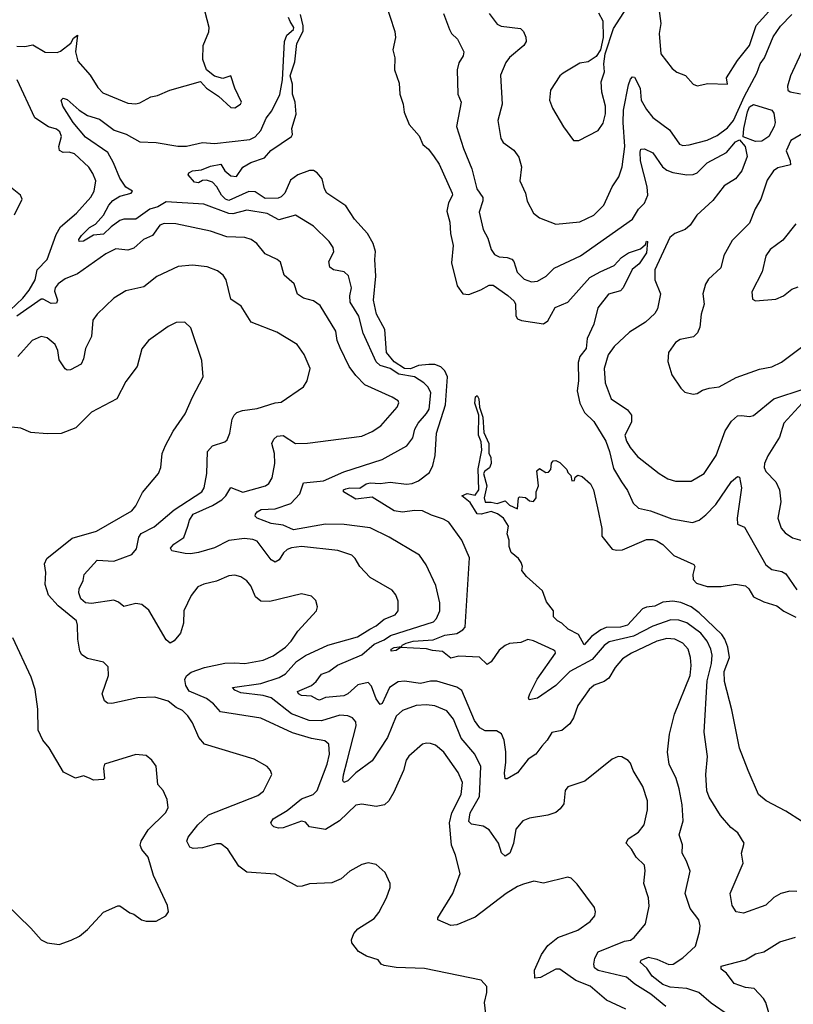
# Model space of a CAD drawing. Extents: x 1245515 to 1420776, y 606314 to 671314.
# Tile 196 of 256: x 1347229 to 1351062, y 620956 to 625834. Entities that reach past the tile are written whole.
import ezdxf

# ---------------------------------------------------------------- set-up
doc = ezdxf.new("R2010")
doc.units = 0

msp = doc.modelspace()

# ---------------------------------------------------------------- linework, layer by layer
at = {"layer": '0CON10XD'}
for points in [[(1349014.2, 626004.2), (1349088.2, 625775), (1349090.5, 625745), (1349078.6, 625685), (1349087.1, 625645), (1349086, 625585), (1349108.7, 625518.7), (1349112.7, 625465), (1349129.5, 625415), (1349134.4, 625375), (1349158.6, 625315), (1349208.3, 625258.3), (1349226.7, 625215), (1349255, 625191.5), (1349282.3, 625155)], [(1350096.9, 625866.9), (1350117.4, 625827.4), (1350120, 625745), (1350106, 625685), (1350085, 625651.2), (1350045.6, 625624.4), (1350005, 625617.5), (1349920.9, 625569.1), (1349904.5, 625555.5), (1349859.4, 625485), (1349854.3, 625435), (1349869.4, 625395), (1349923.2, 625303.2), (1349973.3, 625235), (1350000, 625235), (1350095.5, 625284.5), (1350119.7, 625320.3), (1350131.9, 625368.1), (1350131.8, 625405), (1350113.3, 625475), (1350109.4, 625525), (1350125.7, 625575), (1350122.9, 625615), (1350130, 625665), (1350170.7, 625789.3), (1350255, 625920.6)], [(1350391.1, 625925), (1350406.1, 625815), (1350397.3, 625765), (1350405.6, 625665), (1350462, 625592), (1350484.5, 625574.5), (1350526.9, 625556.9), (1350565, 625514), (1350585, 625506), (1350637.7, 625517.7), (1350735, 625513.8), (1350731.2, 625545), (1350785, 625630.8), (1350844.7, 625705.3), (1350878.5, 625805), (1350941.3, 625875)], [(1347215, 625701.7), (1347255, 625700.7), (1347295, 625709.1), (1347355, 625673.5), (1347415, 625671.9), (1347432.1, 625677.9), (1347482, 625718), (1347495, 625742.5), (1347515, 625756.7), (1347506.3, 625675), (1347517.8, 625627.8), (1347578.2, 625558.2), (1347617.1, 625497.1), (1347641.6, 625471.6), (1347765, 625420), (1347805, 625416), (1347825, 625421.2), (1347878.3, 625451.7), (1347912.3, 625457.7), (1347972.5, 625485), (1348125, 625526.7), (1348154.5, 625494.5), (1348214.3, 625454.3), (1348275, 625398.8), (1348295, 625396.2), (1348323.8, 625415), (1348328, 625425), (1348295.1, 625495.1), (1348276, 625556), (1348235, 625542.5), (1348195, 625553.6), (1348155.4, 625585), (1348135.8, 625635.8), (1348137.9, 625705), (1348166.5, 625773.5), (1348167.3, 625795), (1348138.1, 625908.1)], [(1349328.8, 625865), (1349358.8, 625785), (1349368.8, 625765), (1349397.8, 625737.8), (1349430, 625675), (1349425.6, 625655), (1349405, 625620), (1349396.2, 625585), (1349399.2, 625465), (1349416.7, 625425), (1349393.3, 625305), (1349427.1, 625195), (1349468.5, 625095), (1349493.1, 624995), (1349523.6, 624953.6), (1349523.6, 624936.4), (1349505, 624880), (1349525.6, 624795), (1349548.8, 624751.2), (1349564.5, 624694.5), (1349580.7, 624670.7), (1349605, 624658.9), (1349645, 624656.2), (1349667.3, 624647.3), (1349677.8, 624635), (1349693, 624583), (1349728.9, 624548.9), (1349765.5, 624535.5), (1349795, 624538.5), (1349837.3, 624562.7), (1349876.7, 624603.3), (1350006.8, 624663.2), (1350265, 624845.5), (1350294.3, 624895.7), (1350325.2, 624924.8), (1350341.4, 624965), (1350337.2, 625005), (1350304.7, 625135), (1350302.3, 625177.7), (1350307.1, 625192.9), (1350325, 625194.3), (1350365, 625173.8), (1350413.9, 625105), (1350435, 625088.4), (1350465, 625076.7), (1350535, 625065.3), (1350565, 625066.8), (1350585, 625074.7), (1350615.8, 625105), (1350635.4, 625125), (1350730, 625175), (1350775, 625229.2), (1350795, 625239.2), (1350823.3, 625205), (1350833.3, 625156.7), (1350807.4, 625085), (1350775.4, 625044.6), (1350719, 625011), (1350662.5, 624937.5), (1350583.1, 624865), (1350551.4, 624815), (1350525.3, 624794.7), (1350474, 624775), (1350450, 624755), (1350375.6, 624595), (1350375.8, 624545.8), (1350403.8, 624475), (1350389.1, 624400.9), (1350375, 624378.8), (1350329.2, 624335), (1350250.9, 624285), (1350174.6, 624215), (1350145, 624172.9), (1350124.7, 624105.3), (1350129.6, 624035), (1350160, 623955), (1350240.8, 623900.8), (1350260.6, 623875), (1350259.5, 623840.5), (1350227.1, 623775), (1350235, 623746.2), (1350253.1, 623715), (1350289.7, 623669.7), (1350398, 623585), (1350439.3, 623559.3), (1350477.6, 623547.6), (1350555, 623547.1), (1350620.6, 623585), (1350679.6, 623675), (1350723.4, 623796.6), (1350755.5, 623845), (1350785, 623870.5), (1350805, 623873.6), (1350845, 623867.8), (1350865, 623872.5), (1350965, 623955.4), (1351115, 624005.5)], [(1349554.5, 625865), (1349595, 625810.9), (1349615, 625802.3), (1349710.4, 625790.4), (1349725.5, 625775.5), (1349737.4, 625747.4), (1349738.5, 625725), (1349727.5, 625705), (1349655, 625645.6), (1349638.3, 625621.7), (1349610.7, 625559.3), (1349620, 625415), (1349597.3, 625335), (1349613.3, 625245), (1349624.2, 625225), (1349676.5, 625186.5), (1349701.8, 625151.8), (1349715.4, 625105.4), (1349707.3, 625035), (1349735.5, 624975), (1349742.9, 624935), (1349774.2, 624875), (1349805, 624851.4), (1349885, 624821.4), (1350005, 624832.5), (1350074.1, 624865.9), (1350123.5, 624915), (1350165, 625005.8), (1350198.2, 625055), (1350213.2, 625105), (1350227.9, 625205), (1350218.8, 625325), (1350220.6, 625385), (1350245, 625511.2), (1350255, 625538.8), (1350265, 625550), (1350275, 625548.8), (1350303.1, 625495), (1350308.2, 625435), (1350335, 625388.1), (1350365, 625348.9), (1350448.7, 625288.7), (1350497.8, 625217.8), (1350515, 625210.5), (1350545, 625212.9), (1350635, 625236.9), (1350685, 625260), (1350735, 625297.6), (1350765, 625334), (1350819.7, 625455), (1350881.4, 625568.6), (1350898.1, 625615), (1350919.1, 625645), (1350961.9, 625748.1), (1350998.3, 625801.7), (1351055, 625859.4)], [(1350745, 620898.5), (1350655, 620961.1), (1350593.1, 621015), (1350535, 621034.1), (1350451.3, 621041.3), (1350414.7, 621054.7), (1350361.9, 621095), (1350336.1, 621136.1), (1350303.8, 621165), (1350308.6, 621175), (1350345, 621189.5), (1350385, 621180), (1350445, 621153.1), (1350465.8, 621155), (1350515, 621186.5), (1350576.7, 621245), (1350597.5, 621315), (1350600, 621345), (1350592.9, 621375), (1350550.9, 621430.9), (1350525.5, 621505), (1350550, 621615), (1350533.3, 621665), (1350511.9, 621705), (1350513, 621747), (1350495.6, 621795), (1350515.5, 621865), (1350510.4, 621945), (1350496.5, 622023.5), (1350482.2, 622075), (1350446.6, 622146.6), (1350438.2, 622205), (1350448.2, 622295), (1350473.6, 622393.6), (1350550.6, 622585), (1350555.3, 622635), (1350552.9, 622675), (1350541.6, 622715), (1350515.2, 622745.2), (1350475, 622764.2), (1350435, 622767.6), (1350385, 622755.2), (1350260, 622695), (1350215, 622667.1), (1350179.1, 622625), (1350147.9, 622572.1), (1350124.2, 622555.8), (1350075, 622536.4), (1350050.5, 622515), (1349995, 622436), (1349972.5, 622375), (1349954.3, 622345), (1349915, 622312), (1349865, 622303.3), (1349843.1, 622265), (1349815.6, 622235), (1349785.6, 622195), (1349748.8, 622171.2), (1349695, 622102.9), (1349645, 622072.5), (1349635, 622072.5), (1349630.7, 622100.7), (1349638.1, 622155), (1349637.1, 622207.1), (1349629.5, 622265), (1349616.8, 622296.8), (1349590.8, 622310.8), (1349535, 622310.5), (1349509.4, 622325), (1349482.3, 622362.3), (1349420, 622510), (1349395, 622527.7), (1349295, 622557.4), (1349265, 622557.3), (1349215, 622545.8), (1349135, 622557.2), (1349105, 622553.8), (1349061.8, 622525), (1349025, 622446), (1349015, 622440.8), (1348995, 622469.2), (1348972.2, 622532.2), (1348955, 622550), (1348905, 622538.5), (1348855.3, 622494.7), (1348835.3, 622484.7), (1348745, 622475.6), (1348715, 622462.5), (1348705, 622465.6), (1348675, 622482.2), (1348625, 622486.6), (1348610, 622495), (1348606, 622505), (1348675, 622534.7), (1348698.1, 622555), (1348725, 622591.9), (1348761.2, 622605), (1348803.6, 622636.4), (1348925, 622688.1), (1348985, 622740.7), (1349035, 622761.9), (1349066.6, 622783.4), (1349278.7, 622851.3), (1349293.4, 622866.6), (1349310.3, 622905), (1349310.3, 622945), (1349291.1, 623031.1), (1349242.7, 623132.7), (1349210.4, 623180.4), (1349059.6, 623269.6), (1348965, 623315.9), (1348836.2, 623333.8), (1348745, 623335.3), (1348585, 623306.3), (1348535, 623329), (1348475, 623338.1), (1348406, 623365), (1348395.5, 623375), (1348397.3, 623385), (1348405, 623396.3), (1348425, 623406.6), (1348495, 623411.4), (1348573.3, 623436.7), (1348617.5, 623485), (1348635, 623538.6), (1348735, 623548.5), (1348835.3, 623594.7), (1349024.7, 623655.3), (1349147.6, 623722.4), (1349177, 623763), (1349187.5, 623805), (1349202.5, 623835), (1349245, 623882.7), (1349257.2, 623905), (1349265.4, 623985), (1349252.8, 624012.8), (1349231.2, 624035), (1349185, 624064.7), (1349107.6, 624077.6), (1349065, 624105.2), (1349015, 624120.9), (1348995, 624138.5), (1348930.5, 624280.5), (1348908.6, 624365), (1348867.1, 624435), (1348865.3, 624465), (1348872.9, 624505), (1348858.1, 624565), (1348836.2, 624585), (1348784.6, 624594.6), (1348765, 624608), (1348760, 624635), (1348785.5, 624684.5), (1348782.5, 624705), (1348762.9, 624735), (1348685, 624810.6), (1348595.5, 624865.5), (1348512.3, 624842.3), (1348455, 624872.8), (1348355, 624889.3), (1348285, 624871.6), (1348265, 624872.9), (1348140.9, 624919.1), (1347955, 624930.8), (1347913.7, 624906.4), (1347873.8, 624895), (1347805, 624846.2), (1347745, 624845.2), (1347725, 624838.9), (1347681.7, 624808.3), (1347645, 624771.3), (1347595, 624766), (1347545, 624735.7), (1347524.5, 624735), (1347522.2, 624745), (1347535, 624764.7), (1347575, 624804), (1347605, 624820.9), (1347645, 624864.8), (1347671.1, 624915), (1347691.4, 624938.6), (1347725, 624958.8), (1347781.2, 624975), (1347787.5, 624985), (1347754.3, 625004.3), (1347725, 625048), (1347694.7, 625125), (1347665.9, 625175.9), (1347555, 625252.5), (1347493.7, 625325), (1347443.8, 625405), (1347434.5, 625434.5), (1347444.3, 625445.7), (1347465, 625438), (1347524.5, 625385), (1347565, 625359.3), (1347625, 625341.2), (1347696.6, 625286.6), (1347756.8, 625266.8), (1347825, 625229.1), (1347905, 625224.6), (1348013.5, 625206.5), (1348055, 625206.7), (1348135.4, 625224.6), (1348195, 625220.6), (1348369.7, 625240.3), (1348395, 625253.8), (1348423.4, 625285), (1348450.2, 625345), (1348477.6, 625382.4), (1348517.8, 625462.3), (1348530.7, 625535), (1348540.4, 625725), (1348553.1, 625756.9), (1348585, 625784.3), (1348587.4, 625795), (1348568.4, 625825), (1348560.6, 625845)], [(1351080, 621515), (1351045, 621516.9), (1351000, 621505), (1350966, 621485), (1350925, 621447.5), (1350815, 621406.9), (1350779.2, 621415), (1350758.9, 621445), (1350749.4, 621505), (1350813.1, 621655), (1350804.4, 621705), (1350818.1, 621755), (1350786.2, 621805), (1350752.4, 621832.4), (1350701.7, 621891.7), (1350645, 621982), (1350633.8, 622013.8), (1350627.7, 622095), (1350636.3, 622183.7), (1350620.8, 622305), (1350635, 622558), (1350656.1, 622645), (1350659.5, 622685), (1350653.5, 622715), (1350634.7, 622755), (1350603.9, 622795), (1350535, 622845.3), (1350495, 622858.8), (1350455, 622860.7), (1350365, 622829), (1350270.7, 622779.3), (1350148.7, 622751.3), (1350125, 622733.6), (1350065.8, 622664.2), (1349955, 622604.8), (1349885.2, 622534.8), (1349795, 622473.2), (1349753.9, 622463.9), (1349750, 622475), (1349756.8, 622495), (1349793.4, 622566.5), (1349882.9, 622695), (1349882, 622705), (1349871.8, 622711.8), (1349775, 622757.3), (1349747, 622763), (1349711.2, 622748.8), (1349655, 622742.9), (1349635, 622734.3), (1349605, 622710), (1349565, 622652.5), (1349545, 622640), (1349506.6, 622676.6), (1349405, 622680.7), (1349365, 622671.1), (1349323.7, 622703.7), (1349275, 622708.3), (1349245, 622717.7), (1349116, 622724), (1349095, 622709.4), (1349070, 622705), (1349070, 622715), (1349085, 622723.8), (1349121.7, 622728.3), (1349123.3, 622735), (1349144.4, 622745), (1349178.6, 622755), (1349278.3, 622761.7), (1349335, 622784.4), (1349395, 622793.8), (1349425, 622810.6), (1349435.4, 622824.6), (1349457.2, 623167.2), (1349419.4, 623255), (1349355, 623344.2), (1349329.6, 623359.6), (1349269, 623379), (1349225, 623400.5), (1349185, 623402.9), (1349125, 623393.4), (1349085, 623400.5), (1348975, 623468.5), (1348895, 623458.4), (1348832.7, 623495), (1348833.9, 623505), (1348845, 623510.3), (1348865, 623515.4), (1348915, 623513.8), (1348945, 623534.3), (1348965, 623540), (1349015, 623536.9), (1349065, 623543.4), (1349145, 623532.7), (1349174.1, 623535.9), (1349205, 623548.5), (1349258.8, 623591.2), (1349275.3, 623624.7), (1349287.6, 623675), (1349294, 623785), (1349338.2, 623925), (1349349.3, 624065), (1349335.7, 624095), (1349315, 624113.3), (1349285.4, 624125.4), (1349255.7, 624125.7), (1349205, 624121.1), (1349165, 624104.8), (1349135, 624106.3), (1349085, 624138.9), (1349046.7, 624185), (1349038.2, 624298.2), (1348996.8, 624375), (1348982.3, 624445), (1348993.6, 624563.6), (1348988.9, 624645), (1348992.7, 624685), (1348980.9, 624725), (1348951.5, 624775), (1348888.2, 624845), (1348845, 624910.9), (1348750.9, 624975), (1348739.5, 624995), (1348728, 625045), (1348703.2, 625075), (1348685, 625086.4), (1348665, 625087.3), (1348607.2, 625065), (1348571.6, 625038.4), (1348542.6, 624975), (1348525, 624955.8), (1348510.4, 624949.6), (1348445, 624947.6), (1348395, 624980.4), (1348365, 624982.5), (1348265, 624938.3), (1348248.8, 624945), (1348228.4, 624965), (1348206, 625006), (1348185, 625028.1), (1348155, 625038.8), (1348135, 625036.7), (1348115, 625025.8), (1348095, 625028.6), (1348063.8, 625065), (1348067.5, 625075), (1348084.8, 625085.2), (1348130.1, 625089.9), (1348175, 625107.7), (1348225, 625118), (1348245.4, 625085), (1348275, 625060), (1348302.7, 625057.3), (1348335, 625102.9), (1348373.9, 625126.1), (1348441.4, 625148.6), (1348474, 625186), (1348575.6, 625255), (1348580, 625265), (1348576.9, 625295), (1348599.3, 625365), (1348593.8, 625425), (1348580.5, 625465), (1348581.1, 625515), (1348569.3, 625555), (1348592.8, 625625), (1348601.4, 625715), (1348632.9, 625777.1), (1348633.2, 625803.2), (1348620.9, 625859.1)], [(1351101.1, 625668.9), (1351047.3, 625555), (1351032.7, 625505), (1351034.4, 625485), (1351045.6, 625475.6), (1351096.9, 625466.9)], [(1347181.8, 624395), (1347245, 624454.2), (1347275.6, 624494.4), (1347305.2, 624544.8), (1347316.1, 624593.9), (1347365.3, 624645), (1347410.2, 624769.8), (1347431.7, 624808.3), (1347511.5, 624875), (1347581.9, 624955), (1347598.8, 624985), (1347606, 625035), (1347592.4, 625072.4), (1347572.4, 625102.4), (1347500.7, 625169.3), (1347475, 625177.3), (1347445, 625176.1), (1347426.5, 625185), (1347423.9, 625205), (1347436.4, 625255), (1347428.1, 625278.1), (1347411.5, 625291.5), (1347372.4, 625302.4), (1347305, 625346.9), (1347216.2, 625536.2)], [(1350875, 625230.8), (1350813.8, 625253.8), (1350816.2, 625295), (1350835, 625377.5), (1350845, 625401.4), (1350865, 625413.3), (1350955, 625385.7), (1350965, 625370), (1350971.4, 625325), (1350966.6, 625305), (1350940.7, 625255), (1350905, 625232.5), (1350875, 625230.8)], [(1351109.7, 625270.3), (1351050, 625235), (1351026.8, 625183.2), (1351046.7, 625135), (1351048, 625115), (1350985, 625099.3), (1350963.3, 625085), (1350932.1, 625037.9), (1350913.3, 624985), (1350901.4, 624945), (1350872.8, 624897.2), (1350845.5, 624825), (1350759.4, 624740.6), (1350718.1, 624665), (1350702, 624605), (1350641.7, 624548.3), (1350626.1, 624523.9), (1350614, 624476), (1350619.3, 624425), (1350604.6, 624375), (1350598.8, 624311.2), (1350587.5, 624282.5), (1350567, 624263), (1350501.1, 624248.9), (1350477.5, 624235), (1350444.2, 624185), (1350440.5, 624140.5), (1350460, 624075), (1350505, 624008.8), (1350525, 623988), (1350565, 623978.8), (1350585, 623981.2), (1350611.9, 623998.1), (1350645, 624008.6), (1350695, 624014.5), (1350778.1, 624061.9), (1350895, 624102.5), (1350955, 624114.5), (1351003.5, 624136.5), (1351135, 624235.7)], [(1349282.3, 625155), (1349308.1, 625118.1), (1349371.8, 624975), (1349373.4, 624965), (1349354.2, 624925.8), (1349345.5, 624885), (1349359.9, 624829.9), (1349363.8, 624773.8), (1349376.2, 624715), (1349368.5, 624628.5), (1349396.5, 624515), (1349425, 624475.4), (1349455, 624472.1), (1349514.5, 624495), (1349555, 624518.1), (1349575, 624518.5), (1349648, 624468), (1349678.6, 624438.6), (1349684.8, 624424.8), (1349687.3, 624367.3), (1349695, 624352.5), (1349715, 624343.4), (1349825, 624326.4), (1349845, 624341.5), (1349882.5, 624407.5), (1349945.4, 624434.6), (1350054.1, 624555.9), (1350104.8, 624585.2), (1350174.6, 624615.4), (1350210, 624655), (1350245, 624678), (1350305, 624698.1), (1350329.2, 624720.8), (1350335, 624736.7), (1350340, 624735), (1350335, 624678.5), (1350297.7, 624625), (1350264, 624596), (1350219.6, 624505), (1350205, 624491.1), (1350146.6, 624473.4), (1350093.8, 624406.2), (1350073.6, 624325), (1350040.8, 624255), (1350034.8, 624205.2), (1350003.9, 624165), (1349995.4, 624135), (1349997.5, 624045), (1349991.7, 623995), (1350004.2, 623934.2), (1350027.2, 623887.2), (1350073.5, 623843.5), (1350132.4, 623745), (1350150.8, 623695), (1350170.6, 623610.6), (1350210.3, 623545), (1350241, 623501), (1350269.1, 623439.1), (1350295, 623414.5), (1350355, 623400), (1350460.7, 623360.7), (1350562.9, 623342.9), (1350595, 623354.1), (1350628.9, 623381.1), (1350677.1, 623432.9), (1350755, 623545.8), (1350785, 623570), (1350795, 623567.5), (1350805.3, 623515), (1350783.9, 623363.9), (1350784.6, 623334.6), (1350819.2, 623319.2), (1350925, 623133.3), (1350955, 623110.5), (1351005, 623100), (1351025, 623088.6), (1351078.6, 623008.6)], [(1347203.7, 624866.3), (1347241.1, 624945), (1347233.8, 624965), (1347135, 625044)], [(1350348, 621442), (1350343.7, 621483.7), (1350321.5, 621555), (1350327.6, 621617.6), (1350324.3, 621645), (1350282.5, 621685), (1350260.8, 621725), (1350233.3, 621755), (1350243.9, 621776.1), (1350295, 621808.5), (1350322.2, 621845), (1350340.2, 621919.8), (1350338.8, 621965), (1350316.5, 622035), (1350269.2, 622115), (1350255, 622150), (1350244.1, 622164.1), (1350211.7, 622181.7), (1350193.3, 622183.3), (1350165, 622170), (1350029.1, 622060.9), (1349945, 622033.3), (1349931.2, 622015), (1349925, 621950), (1349907.5, 621925), (1349885, 621907.1), (1349846.4, 621893.6), (1349755, 621878.1), (1349722, 621865), (1349686.9, 621823.1), (1349675, 621753.3), (1349658.1, 621705), (1349635, 621690), (1349616.5, 621706.5), (1349601.3, 621755), (1349555, 621820.3), (1349525, 621839), (1349468.2, 621848.2), (1349455, 621862.5), (1349460.4, 621905), (1349507.1, 621985), (1349513.5, 622135), (1349483.3, 622195), (1349417, 622275), (1349378.8, 622368.8), (1349345, 622410), (1349285.3, 622435.3), (1349245, 622439.2), (1349194, 622436), (1349125, 622412.3), (1349095, 622383.5), (1349051.5, 622278.5), (1348975, 622161.5), (1348895, 622102.5), (1348855, 622063.5), (1348835, 622054.2), (1348830, 622065), (1348832.7, 622092.7), (1348851.8, 622161.8), (1348896.6, 622335), (1348895.3, 622355.3), (1348878.1, 622375), (1348855, 622384.7), (1348815, 622388.4), (1348725, 622361), (1348662.8, 622362.8), (1348575, 622395.7), (1348474.6, 622474.6), (1348435, 622485.6), (1348325, 622498.8), (1348295, 622511.7), (1348283.8, 622525), (1348424.5, 622545.5), (1348515, 622575.8), (1348546.7, 622593.3), (1348600.7, 622655), (1348645, 622684.8), (1348755, 622734.8), (1348903.5, 622776.5), (1348963.6, 622815), (1348995, 622830.6), (1349035, 622864.7), (1349090, 622885), (1349104.3, 622905), (1349105, 622952.5), (1349091.9, 622985), (1349075, 623007.5), (1348965, 623070.8), (1348915, 623124.3), (1348891.5, 623165), (1348875, 623180.9), (1348805, 623204.6), (1348625, 623223.3), (1348575, 623217.7), (1348555, 623209.5), (1348536.8, 623193.2), (1348515, 623157.5), (1348495, 623146.2), (1348475, 623158.5), (1348405, 623250), (1348385, 623258.7), (1348343, 623263), (1348265, 623253.4), (1348195, 623218.1), (1348115, 623194.2), (1348075, 623187.1), (1348049.1, 623189.1), (1347982.9, 623202.9), (1347976, 623215), (1347992.2, 623235), (1348041.9, 623268.1), (1348062.7, 623325), (1348070.3, 623355), (1348089.4, 623385), (1348185, 623427.4), (1348230.4, 623455), (1348250.4, 623475), (1348275, 623517.1), (1348335, 623492.5), (1348446.2, 623523.8), (1348463.8, 623536.2), (1348480, 623565), (1348492.7, 623635), (1348491.3, 623685), (1348478.5, 623735), (1348487.8, 623755), (1348505, 623770.9), (1348535, 623774.5), (1348595, 623734.5), (1348655, 623735.6), (1348925, 623770), (1348975, 623793.5), (1349017.7, 623822.3), (1349100, 623915), (1349106.9, 623935), (1349104.2, 623945), (1349075, 623964.5), (1348938.6, 624025), (1348895, 624070.6), (1348861.5, 624115), (1348817.6, 624207.6), (1348802.1, 624245), (1348795, 624290.8), (1348717.1, 624417.1), (1348685, 624440.4), (1348635, 624453.8), (1348604.7, 624474.7), (1348588.6, 624525), (1348538.7, 624568.7), (1348521.9, 624631.9), (1348505, 624645.8), (1348445, 624674.3), (1348404.6, 624724.6), (1348376, 624745), (1348344.5, 624755.5), (1348255, 624758.5), (1348175, 624786.2), (1348002.6, 624822.6), (1347945, 624823.8), (1347923.5, 624815), (1347886.8, 624765), (1347843.1, 624745), (1347795, 624701.5), (1347765, 624692.7), (1347705, 624698.9), (1347656.6, 624673.4), (1347515, 624574.4), (1347455, 624550.4), (1347420.5, 624525), (1347404.8, 624505), (1347401.2, 624488.8), (1347416.1, 624443.9), (1347411.3, 624428.7), (1347385, 624428.5), (1347345, 624449.2), (1347335, 624448.8), (1347215, 624364.6)], [(1351075, 624822.5), (1351009.3, 624740.7), (1350947.5, 624695), (1350926.3, 624663.7), (1350907.3, 624585), (1350856, 624485), (1350859.3, 624449.3), (1350875, 624441.2), (1350975, 624450), (1351013.3, 624465), (1351055, 624498), (1351085, 624510)], [(1350232.4, 620932.4), (1350136.3, 620976.3), (1350055, 621046.5), (1349983.9, 621073.9), (1349905, 621131.1), (1349885, 621131.1), (1349808.8, 621088.8), (1349781.2, 621085), (1349780.4, 621125), (1349815, 621203.3), (1349845, 621247.7), (1349895, 621288), (1349995, 621322.9), (1350055, 621366), (1350078, 621395), (1350082, 621415), (1350076.2, 621435), (1349991.7, 621551.7), (1349960.5, 621580.5), (1349945, 621585.8), (1349825, 621556.2), (1349775.9, 621565.9), (1349725, 621550.8), (1349695, 621540), (1349638.8, 621505), (1349485, 621387.5), (1349395, 621350.4), (1349365, 621347.3), (1349300, 621375), (1349300, 621385), (1349375, 621505.7), (1349411.5, 621605), (1349387.8, 621695), (1349367.8, 621745), (1349357.7, 621855), (1349370.4, 621905), (1349416.6, 621995), (1349423.3, 622055), (1349401.5, 622105), (1349330.5, 622205), (1349289.5, 622239.5), (1349265, 622248.5), (1349245, 622250.6), (1349225.5, 622244.5), (1349157.1, 622185), (1349144.4, 622165), (1349130, 622115), (1349083.4, 622006.6), (1349057.5, 621965), (1349036.4, 621943.6), (1348995, 621935.7), (1348925, 621947.8), (1348895, 621943.1), (1348814.3, 621865.7), (1348745, 621822.1), (1348665.3, 621835.3), (1348645, 621857.9), (1348625, 621864.2), (1348535, 621830.6), (1348510.9, 621829.1), (1348488.8, 621835), (1348478, 621845), (1348474, 621855), (1348485.7, 621875), (1348554.4, 621915.6), (1348625, 621973.5), (1348683.9, 621996.1), (1348702.2, 622015), (1348752.5, 622145), (1348763.9, 622195), (1348760, 622245), (1348740.7, 622260.7), (1348675, 622272.3), (1348580.8, 622300.9), (1348424, 622374), (1348224.7, 622404.7), (1348190, 622445), (1348155, 622470.5), (1348068.1, 622508.1), (1348051.7, 622535), (1348047.5, 622565), (1348056.1, 622583.9), (1348078.9, 622601.1), (1348145, 622624.7), (1348245, 622645.3), (1348292.6, 622647.4), (1348345.3, 622644.7), (1348435, 622660.9), (1348485, 622683.1), (1348545.5, 622725), (1348574.4, 622755), (1348607.1, 622805), (1348700, 622905), (1348703.8, 622925), (1348695.8, 622955.8), (1348675, 622978.8), (1348625, 622990), (1348468, 622952), (1348423.8, 622953.8), (1348397.1, 622975), (1348375, 623028.8), (1348355, 623054.2), (1348325, 623074.4), (1348295, 623081.4), (1348265, 623078.1), (1348205, 623052.2), (1348142, 623038), (1348112.5, 623025), (1348078, 622982), (1348041.9, 622905), (1348040.5, 622845), (1348025.5, 622795), (1347995, 622757.5), (1347975, 622746), (1347955, 622761.2), (1347868.9, 622908.9), (1347835, 622937.5), (1347805, 622941.4), (1347745, 622926), (1347719.1, 622949.1), (1347695, 622958.2), (1347585, 622941.1), (1347555, 622944.4), (1347531.4, 622965), (1347521.9, 622995), (1347524.4, 623015), (1347544.5, 623055), (1347548.9, 623085), (1347613.7, 623156.3), (1347695, 623152.2), (1347785.5, 623185), (1347807.5, 623212.5), (1347820, 623270), (1347831.8, 623288.2), (1347895, 623321.8), (1347994.7, 623405.3), (1348131.5, 623495), (1348142.7, 623515), (1348156.9, 623585), (1348158.9, 623695), (1348185, 623722.9), (1348245, 623742.5), (1348256.8, 623753.2), (1348270.8, 623785), (1348281.1, 623855), (1348291.4, 623875), (1348305, 623887.8), (1348332.4, 623897.6), (1348405, 623907.8), (1348495, 623936), (1348525, 623939.4), (1348635.5, 624014.5), (1348652.9, 624045), (1348668.5, 624105), (1348638.9, 624175), (1348604, 624225), (1348503.8, 624285), (1348375.8, 624335), (1348325.8, 624415), (1348275, 624448.8), (1348251.9, 624545), (1348237.8, 624567.8), (1348209.8, 624589.8), (1348158.6, 624608.6), (1348085, 624617.8), (1348015, 624610.6), (1347908, 624562), (1347845, 624509.5), (1347755, 624491.1), (1347695.3, 624454.7), (1347612.5, 624375), (1347590.8, 624345), (1347585.8, 624265), (1347554.6, 624205.4), (1347546.1, 624153.9), (1347533.4, 624126.6), (1347481.1, 624098.9), (1347465, 624097.5), (1347455, 624104.2), (1347425, 624148.8), (1347418.8, 624195), (1347404.6, 624224.6), (1347365, 624258), (1347335, 624264), (1347291.2, 624245), (1347220.6, 624165)], [(1349539.5, 620895), (1349531.4, 620965), (1349543.8, 621015), (1349543.3, 621045), (1349516.1, 621076.1), (1349235, 621133.3), (1349095, 621138.6), (1349035, 621148), (1349020, 621155), (1349005, 621176), (1348947.5, 621195), (1348908.3, 621218.3), (1348875, 621260), (1348873.8, 621275), (1348885, 621307.5), (1348905, 621330), (1348985, 621380.8), (1349008.6, 621411.4), (1349047, 621483), (1349064.2, 621535), (1349064.1, 621554.1), (1349039.1, 621609.1), (1348995, 621649.2), (1348955, 621656.9), (1348925, 621648.6), (1348865, 621615.8), (1348821.4, 621578.6), (1348775, 621558), (1348665, 621552.5), (1348629.3, 621540.7), (1348605, 621540), (1348495, 621600.8), (1348355, 621610.8), (1348315, 621640), (1348260.8, 621725), (1348225, 621750.5), (1348205, 621751.2), (1348135, 621731.8), (1348087.9, 621727.9), (1348072, 621735), (1348057.1, 621765), (1348064.4, 621785), (1348111.1, 621845), (1348164.4, 621895), (1348409.1, 621990.9), (1348437.8, 622012.2), (1348478, 622095), (1348472, 622115), (1348456, 622135), (1348391.3, 622171.3), (1348145.4, 622245.4), (1348117.3, 622277.3), (1348085, 622350), (1348061.9, 622385), (1348035, 622411.9), (1348005, 622426.2), (1347965, 622458.2), (1347898.5, 622478.5), (1347815, 622473.8), (1347685.8, 622445.8), (1347665, 622448), (1347648.8, 622458.8), (1347637.1, 622495), (1347670, 622585), (1347667.7, 622627.7), (1347645, 622651.2), (1347565, 622669.2), (1347536.6, 622686.6), (1347527.8, 622705), (1347517.3, 622765), (1347516.4, 622835), (1347510.4, 622855), (1347419.3, 622929.3), (1347372.7, 622982.7), (1347356.1, 623035), (1347359.4, 623095), (1347352.2, 623137.8), (1347364.3, 623165), (1347488.9, 623265), (1347609.3, 623300.7), (1347785, 623401), (1347805.3, 623425), (1347838, 623492), (1347917.1, 623585), (1347927.8, 623615), (1347934.5, 623685), (1347950.9, 623725), (1347989.5, 623795), (1348049.1, 623880.9), (1348085, 623964), (1348138.6, 624065), (1348131.9, 624145), (1348077.5, 624307.5), (1348047.5, 624335), (1348005, 624334), (1347965, 624314), (1347866.7, 624245), (1347835, 624202.5), (1347812, 624115), (1347755, 624041.2), (1347710, 623955), (1347585, 623889.2), (1347507.8, 623812.2), (1347435, 623784.4), (1347365, 623782), (1347285, 623788.8), (1347235, 623810), (1347157.9, 623817.9)], [(1351102.9, 621862.9), (1351025, 621913.1), (1350926.7, 621965), (1350889.2, 621995), (1350837.5, 622115), (1350794.5, 622225), (1350757.1, 622415), (1350720.7, 622555), (1350719.6, 622605), (1350745.8, 622675), (1350737.8, 622725), (1350723.1, 622765), (1350707.7, 622787.7), (1350596, 622896), (1350555, 622924.8), (1350505, 622946.6), (1350465, 622953.9), (1350415, 622948.6), (1350375, 622928.6), (1350335, 622924), (1350315, 622914.6), (1350241.1, 622835), (1350205, 622824.1), (1350135, 622822.1), (1350108.4, 622811.6), (1350061.4, 622778.6), (1350025, 622737.5), (1349998, 622788), (1349946.2, 622815), (1349915, 622843.8), (1349893.3, 622855), (1349874, 622875), (1349873.3, 622905), (1349839.3, 622949.3), (1349820, 623005), (1349740, 623075), (1349717.5, 623105), (1349720, 623125), (1349713.3, 623145), (1349700, 623165), (1349664, 623195), (1349653.6, 623223.6), (1349654, 623255), (1349643.9, 623286.1), (1349651.2, 623325), (1349626.7, 623365), (1349596.6, 623386.6), (1349565, 623397.2), (1349515, 623384.2), (1349495, 623385.8), (1349461.5, 623441.5), (1349419.2, 623475), (1349446.2, 623486.2), (1349485, 623478.9), (1349504.4, 623505), (1349500.7, 623609.3), (1349518.3, 623701.7), (1349515, 623742.5), (1349502.2, 623775), (1349503.8, 623875), (1349484.6, 623934.6), (1349486.7, 623965), (1349495, 623971.2), (1349504, 623955), (1349507.1, 623915), (1349523.1, 623865), (1349529.4, 623789.4), (1349553.5, 623735), (1349552.9, 623687.1), (1349562.7, 623665), (1349564.5, 623635), (1349556.2, 623613.8), (1349532.9, 623597.1), (1349527.1, 623585), (1349542.9, 623525), (1349530, 623465), (1349535, 623442.9), (1349565, 623444.4), (1349595, 623437.5), (1349635, 623450), (1349655, 623428), (1349695, 623410), (1349700, 623465), (1349705, 623470), (1349735, 623467.5), (1349755, 623450), (1349775, 623447.5), (1349787.5, 623465), (1349787.5, 623495), (1349800, 623525), (1349791.7, 623598.3), (1349805, 623610), (1349835, 623590), (1349848.3, 623591.7), (1349860, 623605), (1349863, 623637), (1349871.7, 623648.3), (1349885, 623650), (1349905, 623640), (1349940, 623605), (1349945, 623590), (1349960, 623575), (1349965, 623550), (1349978.3, 623551.7), (1349981.7, 623568.3), (1349995, 623577.5), (1350015, 623570), (1350057.5, 623535), (1350072.5, 623505), (1350092, 623415), (1350113, 623313), (1350112.5, 623275), (1350165, 623211.4), (1350185, 623205.5), (1350215, 623208.2), (1350335, 623259.4), (1350365, 623259.4), (1350385, 623251.9), (1350415, 623234.3), (1350469.2, 623179.1), (1350568.8, 623135), (1350574, 623125), (1350563.5, 623085), (1350565, 623061.2), (1350582.1, 623042.1), (1350635, 623026.2), (1350705, 623025.4), (1350775, 623037.8), (1350825, 623028.6), (1350841.4, 623015), (1350864.7, 622974.7), (1350915, 622950.6), (1350980.4, 622930.4), (1351015, 622902.9), (1351075, 622873.3)], [(1351106.4, 623933.6), (1351015, 623834.4), (1350993.3, 623765), (1350935, 623673.3), (1350918.2, 623635), (1350917.3, 623615), (1350925, 623596), (1350974.4, 623545), (1350993.6, 623505), (1350999.1, 623445), (1350985.6, 623365), (1351001.9, 623315), (1351021.2, 623291.2), (1351057.5, 623267.5), (1351126.5, 623246.5)], [(1347425, 621253.3), (1347485, 621273.3), (1347525.8, 621294.2), (1347565, 621326), (1347645, 621412.5), (1347715, 621443.3), (1347725, 621443.3), (1347775, 621410), (1347795, 621403.3), (1347832.5, 621375), (1347855, 621368.8), (1347905, 621368.8), (1347952.5, 621395), (1347966.2, 621415), (1347962, 621445), (1347891.9, 621595), (1347865.6, 621685), (1347833.6, 621723.6), (1347825.6, 621745), (1347831.4, 621765), (1347865, 621820), (1347951.2, 621905), (1347965, 621930), (1347960.3, 621970.3), (1347940, 622015), (1347914.2, 622045), (1347905.5, 622135.5), (1347883.8, 622165), (1347855, 622188), (1347805, 622194), (1347650, 622145), (1347644.3, 622125.7), (1347650, 622075), (1347645, 622070), (1347595, 622066.2), (1347575, 622077.1), (1347545, 622087.5), (1347505, 622076.2), (1347447, 622107), (1347375, 622226.7), (1347344.5, 622264.5), (1347320.6, 622315), (1347318.8, 622418.8), (1347305.6, 622515), (1347286.1, 622576.1), (1347195, 622771.2)], [(1347158.8, 621455), (1347284.2, 621334.2), (1347335.9, 621275.9), (1347365, 621261.2), (1347425, 621253.3)], [(1350430, 620945), (1350355.9, 621005.9), (1350275.9, 621055.9), (1350235, 621090.5), (1350095, 621123.2), (1350077.3, 621137.3), (1350073.4, 621155), (1350078.4, 621185), (1350095, 621216.8), (1350225, 621269.5), (1350255.4, 621274.6), (1350272.7, 621287.3), (1350328.9, 621355), (1350348, 621442)], [(1350974.5, 620794.5), (1350925.6, 620965), (1350914.7, 620984.7), (1350868, 621035), (1350825, 621040), (1350769.4, 621059.4), (1350730.6, 621110.6), (1350705, 621130.8), (1350704.4, 621145), (1350825, 621176.2), (1350875, 621205.6), (1350915, 621216.5), (1350995, 621265.5), (1351071.9, 621288.1)]]:
    msp.add_lwpolyline(points, dxfattribs=at)

doc.saveas('drawing.dxf')
